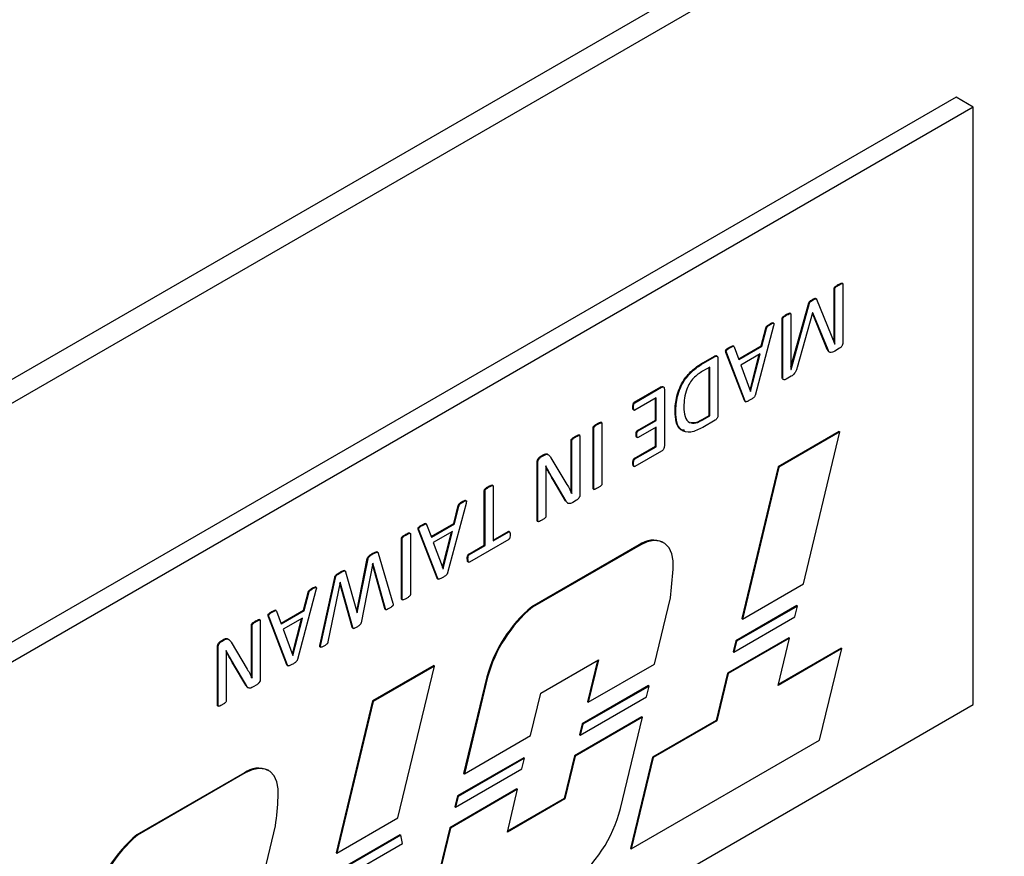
# Model space of a CAD drawing. Header units: inches. Extents: x 0 to 6721, y -3375 to 1330.
# Tile 19 of 196: x 483 to 513, y 943 to 969. Entities that reach past the tile are written whole.
import ezdxf

# ---------------------------------------------------------------- set-up
doc = ezdxf.new("R2010")
doc.units = ezdxf.units.IN
doc.header["$MEASUREMENT"] = 0

msp = doc.modelspace()

# ---------------------------------------------------------------- linework, layer by layer
at = {"color": 7, "linetype": 'Continuous', "lineweight": 25}
for p, q in [((388.405, 902.567), (749.029, 1110.7)), ((745.847, 1109.598), (391.587, 905.138)), ((511.441, 966.227), (394.769, 898.89)), ((511.971, 965.921), (511.441, 966.227)), ((511.971, 965.921), (395.299, 898.584)), ((511.971, 947.547), (511.971, 965.921)), ((507.836, 960.448), (507.815, 960.461)), ((507.954, 960.489), (507.927, 960.505)), ((507.958, 960.471), (507.958, 958.677)), ((507.688, 958.676), (507.688, 960.339)), ((507.709, 960.327), (507.688, 960.339)), ((507.709, 958.628), (507.709, 960.327)), ((506.361, 957.93), (506.911, 959.899)), ((506.364, 957.851), (506.932, 959.886)), ((506.932, 959.886), (506.911, 959.899)), ((507.043, 959.991), (507.021, 960.003)), ((507.148, 960.023), (507.121, 960.038)), ((507.153, 960.014), (507.707, 958.627)), ((506.237, 959.526), (506.216, 959.538)), ((506.356, 959.567), (506.329, 959.582)), ((506.361, 959.549), (506.361, 957.85)), ((507.028, 959.593), (506.553, 957.911)), ((507.481, 958.467), (507.025, 959.582)), ((507.035, 959.597), (507.028, 959.593)), ((507.502, 958.454), (507.035, 959.597)), ((505.829, 959.188), (505.258, 957.053)), ((505.734, 959.235), (505.713, 959.248)), ((505.834, 959.272), (505.808, 959.287)), ((506.09, 957.623), (506.09, 959.417)), ((506.111, 959.405), (506.09, 959.417)), ((506.111, 957.611), (506.111, 959.405)), ((505.448, 958.576), (505.588, 959.123)), ((505.47, 958.564), (505.609, 959.111)), ((505.609, 959.111), (505.588, 959.123)), ((504.604, 958.56), (504.578, 958.575)), ((504.616, 958.544), (504.761, 958.155)), ((504.754, 958.175), (505.448, 958.576)), ((504.761, 958.155), (505.47, 958.564)), ((505.47, 958.564), (505.448, 958.576)), ((507.709, 958.628), (507.706, 958.629)), ((507.707, 958.627), (507.709, 958.628)), ((503.653, 958.059), (504.01, 958.265)), ((503.674, 958.046), (504.032, 958.253)), ((504.032, 958.253), (504.01, 958.265)), ((504.097, 958.258), (504.07, 958.273)), ((504.935, 956.893), (504.364, 958.369)), ((504.385, 958.356), (504.364, 958.369)), ((504.956, 956.881), (504.385, 958.356)), ((504.484, 958.514), (504.463, 958.526)), ((505.413, 958.33), (504.821, 957.988)), ((505.105, 957.217), (505.385, 958.313)), ((505.119, 957.18), (505.413, 958.33)), ((507.502, 958.454), (507.481, 958.467)), ((507.528, 958.397), (507.554, 958.382)), ((507.858, 958.502), (507.712, 958.417)), ((503.674, 958.046), (503.653, 958.059)), ((504.115, 958.195), (504.115, 956.447)), ((504.821, 957.988), (505.118, 957.179)), ((503.865, 957.926), (503.645, 957.799)), ((503.844, 956.44), (503.844, 957.914)), ((503.865, 956.428), (503.865, 957.926)), ((506.368, 957.642), (506.214, 957.553)), ((506.364, 957.851), (506.361, 957.853)), ((506.361, 957.85), (506.364, 957.851)), ((502.449, 957.307), (502.423, 957.322)), ((506.111, 957.611), (506.09, 957.623)), ((506.115, 957.554), (506.141, 957.539)), ((501.544, 956.842), (502.362, 957.314)), ((501.565, 956.83), (502.384, 957.302)), ((502.384, 957.302), (502.362, 957.314)), ((502.468, 957.244), (502.468, 955.496)), ((505.118, 957.181), (505.119, 957.18)), ((505.118, 957.179), (505.119, 957.18)), ((501.565, 956.83), (501.544, 956.842)), ((502.218, 956.976), (501.564, 956.598)), ((502.197, 956.296), (502.197, 956.963)), ((502.218, 956.284), (502.218, 956.976)), ((504.956, 956.881), (504.935, 956.893)), ((504.947, 956.876), (504.973, 956.861)), ((501.519, 956.689), (501.498, 956.701)), ((501.516, 956.61), (501.543, 956.595)), ((502.817, 956.543), (502.796, 956.555)), ((503.627, 956.314), (503.844, 956.44)), ((503.648, 956.302), (503.865, 956.428)), ((503.844, 956.44), (503.865, 956.428)), ((500.421, 956.169), (500.4, 956.181)), ((500.541, 956.211), (500.514, 956.226)), ((500.546, 956.193), (500.546, 954.329)), ((501.642, 955.976), (502.197, 956.296)), ((501.663, 955.963), (502.218, 956.284)), ((502.218, 956.284), (502.197, 956.296)), ((503.627, 956.314), (503.648, 956.302)), ((504.032, 956.293), (503.649, 956.072)), ((499.867, 955.821), (499.84, 955.837)), ((500.275, 954.198), (500.275, 956.061)), ((500.297, 956.049), (500.275, 956.061)), ((500.297, 954.185), (500.297, 956.049)), ((501.619, 955.841), (501.598, 955.853)), ((501.663, 955.963), (501.642, 955.976)), ((502.218, 956.082), (501.663, 955.762)), ((502.197, 955.489), (502.197, 956.07)), ((502.218, 955.477), (502.218, 956.082)), ((507.849, 955.945), (505.967, 954.859)), ((507.87, 955.933), (505.989, 954.847)), ((506.75, 951.265), (507.87, 955.933)), ((507.849, 955.945), (507.87, 955.933)), ((499.602, 954.495), (499.602, 955.672)), ((499.623, 955.66), (499.602, 955.672)), ((499.623, 954.482), (499.623, 955.66)), ((499.748, 955.781), (499.727, 955.793)), ((499.872, 955.804), (499.872, 954.004)), ((501.614, 955.774), (501.64, 955.759)), ((498.659, 955.177), (498.739, 955.222)), ((498.68, 955.164), (498.76, 955.21)), ((498.76, 955.21), (498.739, 955.222)), ((501.542, 955.111), (502.197, 955.489)), ((501.564, 955.099), (502.218, 955.477)), ((502.382, 955.341), (501.565, 954.869)), ((502.218, 955.477), (502.197, 955.489)), ((498.553, 953.204), (498.553, 955.004)), ((498.575, 954.992), (498.553, 955.004)), ((498.575, 953.192), (498.575, 954.992)), ((498.68, 955.164), (498.659, 955.177)), ((498.981, 955.139), (499.472, 954.313)), ((501.519, 954.961), (501.498, 954.973)), ((501.564, 955.099), (501.542, 955.111)), ((498.821, 954.884), (498.82, 954.883)), ((501.515, 954.881), (501.542, 954.865)), ((505.967, 954.859), (504.847, 950.191)), ((505.989, 954.847), (504.868, 950.179)), ((505.967, 954.859), (505.989, 954.847)), ((497.197, 954.281), (497.17, 954.296)), ((498.824, 954.391), (498.824, 953.336)), ((499.424, 953.817), (499.047, 954.455)), ((499.069, 954.443), (499.047, 954.455)), ((499.446, 953.805), (499.069, 954.443)), ((499.623, 954.482), (499.602, 954.495)), ((496.931, 952.45), (496.931, 954.132)), ((496.952, 954.119), (496.931, 954.132)), ((496.952, 952.438), (496.952, 954.119)), ((497.077, 954.239), (497.056, 954.251)), ((497.202, 954.263), (497.202, 952.582)), ((499.625, 954.038), (499.62, 954.041)), ((499.623, 954.036), (499.625, 954.038)), ((500.297, 954.185), (500.275, 954.198)), ((500.281, 954.18), (500.308, 954.164)), ((496.37, 953.729), (495.799, 951.594)), ((496.275, 953.776), (496.254, 953.789)), ((496.376, 953.813), (496.349, 953.828)), ((499.486, 953.752), (499.424, 953.817)), ((499.446, 953.805), (499.424, 953.817)), ((499.481, 953.752), (499.508, 953.736)), ((499.771, 953.834), (499.652, 953.765)), ((495.99, 953.117), (496.129, 953.664)), ((496.011, 953.105), (496.151, 953.652)), ((496.151, 953.652), (496.129, 953.664)), ((495.146, 953.101), (495.119, 953.116)), ((495.157, 953.085), (495.303, 952.696)), ((495.295, 952.716), (495.99, 953.117)), ((495.303, 952.696), (496.011, 953.105)), ((496.011, 953.105), (495.99, 953.117)), ((498.575, 953.192), (498.553, 953.204)), ((498.56, 953.187), (498.586, 953.172)), ((494.532, 952.77), (494.51, 952.782)), ((494.651, 952.811), (494.625, 952.827)), ((494.656, 952.794), (494.656, 950.93)), ((495.477, 951.434), (494.905, 952.91)), ((494.927, 952.898), (494.905, 952.91)), ((495.498, 951.422), (494.927, 952.898)), ((495.025, 953.055), (495.004, 953.067)), ((495.955, 952.871), (495.362, 952.529)), ((495.646, 951.758), (495.926, 952.854)), ((495.661, 951.721), (495.955, 952.871)), ((497.202, 952.606), (497.66, 952.871)), ((497.202, 952.582), (497.681, 952.858)), ((497.681, 952.858), (497.66, 952.871)), ((497.708, 952.86), (497.682, 952.875)), ((494.386, 950.798), (494.386, 952.662)), ((494.407, 952.65), (494.386, 952.662)), ((494.407, 950.786), (494.407, 952.65)), ((495.362, 952.529), (495.66, 951.721)), ((497.68, 952.627), (496.474, 951.931)), ((502.444, 952.525), (502.423, 952.537)), ((493.506, 952.178), (493.484, 952.19)), ((493.655, 952.231), (493.628, 952.246)), ((493.667, 952.205), (494.117, 950.671)), ((496.452, 952.173), (496.931, 952.45)), ((496.473, 952.161), (496.952, 952.438)), ((496.952, 952.438), (496.931, 952.45)), ((501.696, 952.463), (498.391, 950.555)), ((501.723, 952.454), (498.412, 950.543)), ((501.696, 952.463), (501.723, 952.454)), ((493.009, 950.41), (493.332, 952.036)), ((493.024, 950.368), (493.353, 952.024)), ((493.503, 951.897), (493.14, 950.064)), ((493.353, 952.024), (493.332, 952.036)), ((493.504, 951.898), (493.503, 951.897)), ((493.887, 950.492), (493.504, 951.898)), ((496.428, 952.022), (496.407, 952.034)), ((496.425, 951.942), (496.451, 951.927)), ((496.473, 952.161), (496.452, 952.173)), ((492.507, 951.601), (492.485, 951.613)), ((492.651, 951.652), (492.624, 951.668)), ((492.665, 951.626), (493.021, 950.366)), ((493.866, 950.504), (493.496, 951.863)), ((495.659, 951.722), (495.661, 951.721)), ((495.66, 951.721), (495.661, 951.721)), ((491.877, 949.405), (492.329, 951.457)), ((491.899, 949.393), (492.35, 951.445)), ((492.494, 951.315), (492.119, 949.473)), ((492.35, 951.445), (492.329, 951.457)), ((492.866, 949.93), (492.487, 951.283)), ((492.496, 951.316), (492.494, 951.315)), ((492.887, 949.918), (492.496, 951.316)), ((495.498, 951.422), (495.477, 951.434)), ((495.488, 951.417), (495.514, 951.402)), ((504.868, 950.179), (506.75, 951.265)), ((491.753, 951.065), (491.182, 948.929)), ((491.373, 950.453), (491.512, 950.999)), ((491.394, 950.44), (491.534, 950.987)), ((491.534, 950.987), (491.512, 950.999)), ((491.658, 951.112), (491.637, 951.124)), ((491.759, 951.148), (491.732, 951.163)), ((494.407, 950.786), (494.386, 950.798)), ((494.391, 950.78), (494.418, 950.765)), ((502.164, 948.794), (502.653, 950.831)), ((490.408, 950.39), (490.387, 950.402)), ((490.529, 950.436), (490.502, 950.452)), ((490.54, 950.42), (490.686, 950.032)), ((490.678, 950.052), (491.373, 950.453)), ((490.686, 950.032), (491.394, 950.44)), ((491.394, 950.44), (491.373, 950.453)), ((493.024, 950.368), (493.02, 950.37)), ((493.021, 950.366), (493.024, 950.368)), ((493.887, 950.492), (493.866, 950.504)), ((493.876, 950.478), (493.903, 950.463)), ((498.391, 950.555), (498.412, 950.543)), ((506.545, 950.59), (504.669, 949.507)), ((506.566, 950.578), (504.69, 949.495)), ((506.486, 950.244), (506.566, 950.578)), ((506.545, 950.59), (506.566, 950.578)), ((489.915, 950.106), (489.894, 950.118)), ((490.034, 950.146), (490.007, 950.162)), ((490.039, 950.129), (490.039, 948.329)), ((490.86, 948.769), (490.288, 950.245)), ((490.31, 950.233), (490.288, 950.245)), ((490.881, 948.757), (490.31, 950.233)), ((491.338, 950.206), (490.745, 949.864)), ((491.029, 949.093), (491.309, 950.189)), ((491.044, 949.057), (491.338, 950.206)), ((504.609, 949.161), (506.486, 950.244)), ((504.847, 950.191), (504.868, 950.179)), ((489.769, 948.82), (489.769, 949.997)), ((489.79, 949.985), (489.769, 949.997)), ((489.79, 948.807), (489.79, 949.985)), ((490.745, 949.864), (491.043, 949.056)), ((492.887, 949.918), (492.866, 949.93)), ((492.878, 949.906), (492.904, 949.89)), ((488.826, 949.502), (488.906, 949.547)), ((488.847, 949.489), (488.826, 949.502)), ((488.847, 949.489), (488.927, 949.535)), ((488.927, 949.535), (488.906, 949.547)), ((489.148, 949.464), (489.639, 948.638)), ((506.292, 949.604), (504.41, 948.518)), ((506.313, 949.591), (504.431, 948.505)), ((504.669, 949.507), (504.588, 949.173)), ((504.69, 949.495), (504.609, 949.161)), ((504.669, 949.507), (504.69, 949.495)), ((505.964, 948.136), (506.313, 949.591)), ((506.292, 949.604), (506.313, 949.591)), ((488.72, 947.529), (488.72, 949.329)), ((488.742, 949.317), (488.72, 949.329)), ((488.742, 947.517), (488.742, 949.317)), ((488.988, 949.209), (488.987, 949.208)), ((491.876, 949.325), (491.902, 949.309)), ((491.899, 949.393), (491.877, 949.405)), ((504.588, 949.173), (504.609, 949.161)), ((507.923, 949.267), (505.964, 948.136)), ((507.902, 949.279), (505.971, 948.165)), ((507.244, 946.458), (507.923, 949.267)), ((507.902, 949.279), (507.923, 949.267)), ((491.042, 949.058), (491.044, 949.057)), ((491.043, 949.056), (491.044, 949.057)), ((498.671, 947.903), (500.441, 948.924)), ((500.413, 948.908), (500.104, 947.63)), ((500.441, 948.924), (500.125, 947.617)), ((488.991, 948.716), (488.991, 947.661)), ((489.592, 948.142), (489.214, 948.78)), ((489.236, 948.768), (489.214, 948.78)), ((489.613, 948.13), (489.236, 948.768)), ((489.79, 948.807), (489.769, 948.82)), ((490.881, 948.757), (490.86, 948.769)), ((490.871, 948.752), (490.897, 948.737)), ((495.373, 948.745), (493.491, 947.659)), ((495.394, 948.732), (493.512, 947.646)), ((494.274, 944.065), (495.394, 948.732)), ((495.373, 948.745), (495.394, 948.732)), ((500.125, 947.617), (502.164, 948.794)), ((489.793, 948.363), (489.788, 948.366)), ((489.79, 948.361), (489.793, 948.363)), ((497.008, 948.403), (496.295, 945.431)), ((497.029, 948.391), (496.316, 945.419)), ((497.008, 948.403), (497.029, 948.391)), ((504.41, 948.518), (504.061, 947.063)), ((504.431, 948.505), (504.082, 947.051)), ((504.41, 948.518), (504.431, 948.505)), ((489.653, 948.077), (489.592, 948.142)), ((489.613, 948.13), (489.592, 948.142)), ((489.648, 948.077), (489.675, 948.061)), ((489.938, 948.159), (489.819, 948.09)), ((501.98, 948.13), (499.941, 946.954)), ((502.001, 948.118), (499.962, 946.941)), ((501.92, 947.784), (502.001, 948.118)), ((501.98, 948.13), (502.001, 948.118)), ((493.491, 947.659), (492.371, 942.991)), ((493.512, 947.646), (492.392, 942.979)), ((493.491, 947.659), (493.512, 947.646)), ((498.355, 946.596), (498.671, 947.903)), ((499.881, 946.608), (501.92, 947.784)), ((395.299, 880.209), (511.971, 947.547)), ((488.742, 947.517), (488.72, 947.529)), ((488.727, 947.512), (488.753, 947.497)), ((500.104, 947.63), (500.125, 947.617)), ((501.772, 947.171), (499.704, 945.977)), ((501.794, 947.159), (499.726, 945.965)), ((501.12, 944.354), (501.794, 947.159)), ((501.772, 947.171), (501.794, 947.159)), ((504.061, 947.063), (502.102, 945.932)), ((504.082, 947.051), (502.123, 945.92)), ((504.061, 947.063), (504.082, 947.051)), ((499.941, 946.954), (499.86, 946.62)), ((499.962, 946.941), (499.881, 946.608)), ((499.941, 946.954), (499.962, 946.941)), ((496.316, 945.419), (498.355, 946.596)), ((499.86, 946.62), (499.881, 946.608)), ((501.444, 943.111), (507.244, 946.458)), ((498.141, 945.915), (496.102, 944.738)), ((498.163, 945.903), (496.124, 944.726)), ((498.082, 945.569), (498.163, 945.903)), ((498.141, 945.915), (498.163, 945.903)), ((499.704, 945.977), (499.388, 944.66)), ((499.726, 945.965), (499.409, 944.648)), ((499.704, 945.977), (499.726, 945.965)), ((502.102, 945.932), (501.423, 943.123)), ((502.123, 945.92), (501.444, 943.111)), ((502.102, 945.932), (502.123, 945.92)), ((490.299, 945.516), (490.278, 945.528)), ((496.043, 944.392), (498.082, 945.569)), ((489.551, 945.453), (486.246, 943.546)), ((489.579, 945.445), (486.267, 943.533)), ((489.551, 945.453), (489.579, 945.445)), ((496.295, 945.431), (496.316, 945.419)), ((497.934, 944.956), (495.866, 943.762)), ((497.955, 944.944), (495.887, 943.75)), ((497.639, 943.626), (497.955, 944.944)), ((497.934, 944.956), (497.955, 944.944)), ((496.102, 944.738), (496.022, 944.405)), ((496.124, 944.726), (496.043, 944.392)), ((496.102, 944.738), (496.124, 944.726)), ((499.409, 944.648), (497.639, 943.626)), ((499.388, 944.66), (497.646, 943.655)), ((499.388, 944.66), (499.409, 944.648)), ((496.022, 944.405), (496.043, 944.392)), ((492.392, 942.979), (494.274, 944.065)), ((490.02, 941.785), (490.508, 943.821)), ((495.866, 943.762), (495.488, 942.185)), ((495.887, 943.75), (495.509, 942.173)), ((495.866, 943.762), (495.887, 943.75)), ((486.246, 943.546), (486.267, 943.533)), ((494.342, 943.547), (491.921, 942.15)), ((494.363, 943.535), (491.943, 942.137)), ((494.342, 943.547), (494.363, 943.535)), ((494.414, 943.277), (494.363, 943.535)), ((491.738, 941.732), (494.414, 943.277)), ((501.423, 943.123), (501.444, 943.111)), ((492.371, 942.991), (492.392, 942.979))]:
    msp.add_line(p, q, dxfattribs=at)
at = {"color": 7, "linetype": 'Continuous', "lineweight": 25, "flags": 128}
for points in [[(502.735, 951.711), (502.739, 951.963), (502.698, 952.184), (502.613, 952.364), (502.488, 952.496), (502.329, 952.573), (502.143, 952.592), (501.938, 952.551), (501.723, 952.454)], [(490.59, 944.702), (490.594, 944.954), (490.553, 945.175), (490.469, 945.355), (490.344, 945.487), (490.185, 945.564), (489.998, 945.582), (489.793, 945.542), (489.579, 945.445)]]:
    msp.add_lwpolyline(points, dxfattribs=at)
at = {"color": 7, "linetype": 'Continuous', "lineweight": 25}
for centre, radius, start, end in [((502.123, 951.883), 0.719, 65.3611, 126.3912), ((492.18, 952.245), 10.568, 352.3091, 357.1028), ((501.161, 947.255), 4.309, 130.0152, 164.5418), ((501.182, 947.243), 4.309, 130.0152, 164.5418), ((489.978, 944.874), 0.719, 65.3616, 126.3908), ((480.033, 945.236), 10.57, 352.3092, 357.1017), ((497.005, 945.413), 4.249, 307.5229, 345.5691), ((489.016, 940.246), 4.309, 130.0151, 164.5419), ((489.038, 940.233), 4.309, 130.0151, 164.5419)]:
    msp.add_arc(centre, radius, start, end, dxfattribs=at)
for points, knots in [([(507.688, 960.339), (507.688, 960.343), (507.688, 960.35), (507.694, 960.366), (507.712, 960.391), (507.754, 960.423), (507.791, 960.446), (507.815, 960.461)], [0, 0, 0, 0, 0.062639, 0.125266, 0.249581, 0.499722, 1, 1, 1, 1]), ([(507.709, 960.327), (507.709, 960.331), (507.71, 960.338), (507.715, 960.354), (507.733, 960.379), (507.776, 960.411), (507.812, 960.433), (507.836, 960.448)], [0, 0, 0, 0, 0.062639, 0.125266, 0.249581, 0.499722, 1, 1, 1, 1]), ([(507.815, 960.461), (507.838, 960.473), (507.873, 960.492), (507.911, 960.506), (507.926, 960.505), (507.929, 960.503), (507.929, 960.503)], [0, 0, 0, 0, 0.595794, 0.893511, 0.968463, 1, 1, 1, 1]), ([(507.836, 960.448), (507.859, 960.461), (507.894, 960.479), (507.933, 960.494), (507.948, 960.493), (507.957, 960.488), (507.958, 960.478), (507.958, 960.471)], [0, 0, 0, 0, 0.500333, 0.750349, 0.813291, 0.875787, 1, 1, 1, 1]), ([(506.911, 959.899), (506.918, 959.913), (506.933, 959.943), (506.975, 959.974), (507.004, 959.992), (507.021, 960.003)], [0, 0, 0, 0, 0.276106, 0.557476, 1, 1, 1, 1]), ([(506.932, 959.886), (506.939, 959.901), (506.954, 959.931), (506.996, 959.962), (507.025, 959.98), (507.043, 959.991)], [0, 0, 0, 0, 0.276106, 0.557476, 1, 1, 1, 1]), ([(507.021, 960.003), (507.044, 960.015), (507.075, 960.031), (507.112, 960.043), (507.12, 960.036), (507.122, 960.034)], [0, 0, 0, 0, 0.6449843, 0.8982694, 1, 1, 1, 1]), ([(507.043, 959.991), (507.065, 960.003), (507.097, 960.02), (507.138, 960.031), (507.148, 960.02), (507.153, 960.014)], [0, 0, 0, 0, 0.562339, 0.78317, 1, 1, 1, 1]), ([(506.09, 959.417), (506.091, 959.421), (506.091, 959.428), (506.096, 959.444), (506.114, 959.469), (506.156, 959.501), (506.192, 959.523), (506.216, 959.538)], [0, 0, 0, 0, 0.0626308, 0.1252706, 0.2496354, 0.4997404, 1, 1, 1, 1]), ([(506.111, 959.405), (506.112, 959.409), (506.112, 959.416), (506.118, 959.432), (506.136, 959.456), (506.177, 959.488), (506.213, 959.511), (506.237, 959.526)], [0, 0, 0, 0, 0.0626308, 0.1252706, 0.2496354, 0.4997404, 1, 1, 1, 1]), ([(506.216, 959.538), (506.24, 959.551), (506.275, 959.57), (506.313, 959.583), (506.328, 959.583), (506.331, 959.581), (506.332, 959.58)], [0, 0, 0, 0, 0.593258, 0.889699, 0.964324, 1, 1, 1, 1]), ([(506.237, 959.526), (506.261, 959.538), (506.296, 959.557), (506.335, 959.571), (506.35, 959.57), (506.359, 959.565), (506.36, 959.556), (506.361, 959.549)], [0, 0, 0, 0, 0.500294, 0.750282, 0.813213, 0.875764, 1, 1, 1, 1]), ([(505.588, 959.123), (505.59, 959.131), (505.595, 959.146), (505.612, 959.176), (505.653, 959.214), (505.689, 959.234), (505.713, 959.248)], [0, 0, 0, 0, 0.125291, 0.250101, 0.49903, 1, 1, 1, 1]), ([(505.609, 959.111), (505.611, 959.118), (505.616, 959.134), (505.633, 959.164), (505.674, 959.202), (505.71, 959.222), (505.734, 959.235)], [0, 0, 0, 0, 0.125291, 0.250101, 0.49903, 1, 1, 1, 1]), ([(505.713, 959.248), (505.742, 959.265), (505.775, 959.284), (505.808, 959.288), (505.81, 959.285), (505.81, 959.285)], [0, 0, 0, 0, 0.8757724, 0.9856928, 1, 1, 1, 1]), ([(505.734, 959.235), (505.764, 959.254), (505.798, 959.275), (505.831, 959.275), (505.84, 959.265), (505.841, 959.235), (505.834, 959.207), (505.829, 959.188)], [0, 0, 0, 0, 0.499497, 0.56219, 0.624852, 0.749751, 1, 1, 1, 1]), ([(504.463, 958.526), (504.489, 958.54), (504.525, 958.56), (504.571, 958.582), (504.578, 958.573), (504.579, 958.572)], [0, 0, 0, 0, 0.685832, 0.953379, 1, 1, 1, 1]), ([(504.484, 958.514), (504.511, 958.529), (504.548, 958.551), (504.6, 958.57), (504.611, 958.552), (504.616, 958.544)], [0, 0, 0, 0, 0.561877, 0.781068, 1, 1, 1, 1]), ([(507.958, 958.677), (507.957, 958.659), (507.956, 958.623), (507.929, 958.567), (507.894, 958.526), (507.87, 958.51), (507.858, 958.502)], [0, 0, 0, 0, 0.2806611, 0.5584879, 0.7791551, 1, 1, 1, 1]), ([(504.01, 958.265), (504.024, 958.271), (504.047, 958.282), (504.064, 958.273), (504.072, 958.269)], [0, 0, 0, 0, 0.567012, 1, 1, 1, 1]), ([(504.032, 958.253), (504.045, 958.258), (504.071, 958.269), (504.101, 958.26), (504.114, 958.23), (504.115, 958.207), (504.115, 958.195)], [0, 0, 0, 0, 0.279897, 0.559573, 0.77973, 1, 1, 1, 1]), ([(504.364, 958.369), (504.359, 958.382), (504.353, 958.399), (504.353, 958.425), (504.356, 958.44), (504.363, 958.454), (504.397, 958.493), (504.432, 958.511), (504.463, 958.526)], [0, 0, 0, 0, 0.249606, 0.312748, 0.375208, 0.438033, 0.500793, 1, 1, 1, 1]), ([(504.385, 958.356), (504.38, 958.37), (504.374, 958.387), (504.374, 958.413), (504.377, 958.428), (504.385, 958.442), (504.419, 958.481), (504.453, 958.498), (504.484, 958.514)], [0, 0, 0, 0, 0.249606, 0.312748, 0.375208, 0.438033, 0.500793, 1, 1, 1, 1]), ([(507.532, 958.399), (507.523, 958.404), (507.499, 958.419), (507.488, 958.449), (507.481, 958.467)], [0, 0, 0, 0, 0.4005921, 1, 1, 1, 1]), ([(507.712, 958.417), (507.686, 958.403), (507.636, 958.376), (507.567, 958.368), (507.524, 958.403), (507.509, 958.437), (507.502, 958.454)], [0, 0, 0, 0, 0.280631, 0.559833, 0.779497, 1, 1, 1, 1]), ([(502.796, 956.555), (502.803, 956.711), (502.818, 957.022), (503.029, 957.517), (503.344, 957.864), (503.55, 957.994), (503.653, 958.059)], [0, 0, 0, 0, 0.280776, 0.558968, 0.77895, 1, 1, 1, 1]), ([(502.817, 956.543), (502.825, 956.699), (502.84, 957.01), (503.05, 957.505), (503.366, 957.852), (503.571, 957.981), (503.674, 958.046)], [0, 0, 0, 0, 0.280776, 0.558968, 0.77895, 1, 1, 1, 1]), ([(503.645, 957.799), (503.549, 957.738), (503.358, 957.617), (503.089, 957.175), (503.075, 956.88), (503.067, 956.699)], [0, 0, 0, 0, 0.281484, 0.559792, 1, 1, 1, 1]), ([(506.553, 957.911), (506.544, 957.881), (506.525, 957.821), (506.481, 957.737), (506.424, 957.676), (506.387, 957.653), (506.368, 957.642)], [0, 0, 0, 0, 0.2806082, 0.5599634, 0.7796056, 1, 1, 1, 1]), ([(502.362, 957.314), (502.376, 957.32), (502.4, 957.331), (502.417, 957.322), (502.424, 957.319)], [0, 0, 0, 0, 0.567865, 1, 1, 1, 1]), ([(506.119, 957.555), (506.116, 957.556), (506.103, 957.558), (506.093, 957.584), (506.091, 957.61), (506.09, 957.623)], [0, 0, 0, 0, 0.11064, 0.555591, 1, 1, 1, 1]), ([(506.214, 957.553), (506.199, 957.545), (506.168, 957.53), (506.132, 957.539), (506.114, 957.57), (506.112, 957.597), (506.111, 957.611)], [0, 0, 0, 0, 0.280532, 0.559111, 0.77969, 1, 1, 1, 1]), ([(502.384, 957.302), (502.397, 957.307), (502.423, 957.319), (502.454, 957.309), (502.467, 957.28), (502.467, 957.256), (502.468, 957.244)], [0, 0, 0, 0, 0.280056, 0.559729, 0.779584, 1, 1, 1, 1]), ([(505.258, 957.053), (505.255, 957.044), (505.249, 957.026), (505.227, 956.993), (505.179, 956.956), (505.139, 956.932), (505.112, 956.916)], [0, 0, 0, 0, 0.125076, 0.249693, 0.499257, 1, 1, 1, 1]), ([(501.498, 956.701), (501.498, 956.724), (501.499, 956.76), (501.513, 956.806), (501.529, 956.831), (501.539, 956.838), (501.544, 956.842)], [0, 0, 0, 0, 0.500436, 0.750152, 0.875021, 1, 1, 1, 1]), ([(501.519, 956.689), (501.52, 956.712), (501.52, 956.747), (501.534, 956.794), (501.55, 956.819), (501.56, 956.826), (501.565, 956.83)], [0, 0, 0, 0, 0.500436, 0.750152, 0.875021, 1, 1, 1, 1]), ([(504.95, 956.876), (504.948, 956.876), (504.941, 956.878), (504.938, 956.886), (504.935, 956.893)], [0, 0, 0, 0, 0.196786, 1, 1, 1, 1]), ([(505.112, 956.916), (505.083, 956.9), (505.04, 956.875), (504.989, 956.856), (504.965, 956.863), (504.959, 956.875), (504.956, 956.881)], [0, 0, 0, 0, 0.500814, 0.750322, 0.874945, 1, 1, 1, 1]), ([(501.519, 956.609), (501.518, 956.61), (501.509, 956.612), (501.499, 956.644), (501.499, 956.678), (501.498, 956.701)], [0, 0, 0, 0, 0.036781, 0.357102, 1, 1, 1, 1]), ([(501.564, 956.598), (501.559, 956.596), (501.549, 956.592), (501.533, 956.599), (501.52, 956.63), (501.519, 956.665), (501.519, 956.689)], [0, 0, 0, 0, 0.1245666, 0.249678, 0.4991993, 1, 1, 1, 1]), ([(503.101, 955.977), (503.051, 955.983), (502.916, 955.999), (502.816, 956.233), (502.803, 956.448), (502.796, 956.555)], [0, 0, 0, 0, 0.2278486, 0.613328, 1, 1, 1, 1]), ([(503.649, 956.072), (503.524, 956.008), (503.274, 955.88), (502.975, 955.953), (502.835, 956.214), (502.823, 956.433), (502.817, 956.543)], [0, 0, 0, 0, 0.280541, 0.558943, 0.779131, 1, 1, 1, 1]), ([(503.067, 956.699), (503.072, 956.596), (503.083, 956.391), (503.217, 956.201), (503.431, 956.188), (503.575, 956.264), (503.648, 956.302)], [0, 0, 0, 0, 0.280839, 0.559464, 0.779191, 1, 1, 1, 1]), ([(504.115, 956.447), (504.114, 956.431), (504.113, 956.4), (504.093, 956.351), (504.062, 956.315), (504.042, 956.3), (504.032, 956.293)], [0, 0, 0, 0, 0.280261, 0.557941, 0.779087, 1, 1, 1, 1]), ([(500.275, 956.061), (500.276, 956.069), (500.278, 956.08), (500.286, 956.095), (500.302, 956.114), (500.341, 956.144), (500.376, 956.167), (500.4, 956.181)], [0, 0, 0, 0, 0.124163, 0.186766, 0.249507, 0.499701, 1, 1, 1, 1]), ([(500.297, 956.049), (500.297, 956.057), (500.299, 956.068), (500.307, 956.083), (500.323, 956.102), (500.362, 956.132), (500.398, 956.154), (500.421, 956.169)], [0, 0, 0, 0, 0.124163, 0.186766, 0.249507, 0.499701, 1, 1, 1, 1]), ([(500.4, 956.181), (500.424, 956.194), (500.46, 956.213), (500.498, 956.227), (500.513, 956.227), (500.516, 956.225), (500.517, 956.224)], [0, 0, 0, 0, 0.592677, 0.8888244, 0.9633705, 1, 1, 1, 1]), ([(500.421, 956.169), (500.445, 956.182), (500.481, 956.2), (500.52, 956.215), (500.535, 956.214), (500.544, 956.209), (500.545, 956.2), (500.546, 956.193)], [0, 0, 0, 0, 0.500318, 0.750316, 0.813246, 0.875794, 1, 1, 1, 1]), ([(503.271, 956.231), (503.317, 956.222), (503.424, 956.201), (503.553, 956.273), (503.627, 956.314)], [0, 0, 0, 0, 0.429779, 1, 1, 1, 1]), ([(499.727, 955.793), (499.75, 955.805), (499.785, 955.823), (499.827, 955.841), (499.839, 955.836), (499.842, 955.834)], [0, 0, 0, 0, 0.59348, 0.889843, 1, 1, 1, 1]), ([(499.748, 955.781), (499.772, 955.793), (499.807, 955.812), (499.848, 955.828), (499.869, 955.823), (499.871, 955.81), (499.872, 955.804)], [0, 0, 0, 0, 0.500825, 0.75092, 0.875789, 1, 1, 1, 1]), ([(501.598, 955.853), (501.598, 955.874), (501.598, 955.9), (501.608, 955.935), (501.616, 955.952), (501.628, 955.967), (501.637, 955.973), (501.642, 955.976)], [0, 0, 0, 0, 0.499951, 0.625066, 0.750061, 0.874986, 1, 1, 1, 1]), ([(501.616, 955.772), (501.614, 955.775), (501.608, 955.78), (501.598, 955.805), (501.598, 955.832), (501.598, 955.853)], [0, 0, 0, 0, 0.162118, 0.32973, 1, 1, 1, 1]), ([(501.619, 955.841), (501.619, 955.862), (501.62, 955.888), (501.63, 955.923), (501.637, 955.94), (501.65, 955.955), (501.658, 955.961), (501.663, 955.963)], [0, 0, 0, 0, 0.499951, 0.625066, 0.750061, 0.874986, 1, 1, 1, 1]), ([(501.663, 955.762), (501.658, 955.76), (501.649, 955.756), (501.637, 955.759), (501.629, 955.768), (501.619, 955.792), (501.619, 955.819), (501.619, 955.841)], [0, 0, 0, 0, 0.124545, 0.249895, 0.37487, 0.499922, 1, 1, 1, 1]), ([(499.602, 955.672), (499.602, 955.676), (499.602, 955.683), (499.608, 955.699), (499.626, 955.724), (499.668, 955.756), (499.703, 955.778), (499.727, 955.793)], [0, 0, 0, 0, 0.062568, 0.125224, 0.249682, 0.499781, 1, 1, 1, 1]), ([(499.623, 955.66), (499.623, 955.664), (499.624, 955.671), (499.629, 955.687), (499.647, 955.712), (499.689, 955.744), (499.725, 955.766), (499.748, 955.781)], [0, 0, 0, 0, 0.062568, 0.125224, 0.249682, 0.499781, 1, 1, 1, 1]), ([(498.739, 955.222), (498.767, 955.237), (498.823, 955.265), (498.876, 955.253), (498.893, 955.232), (498.895, 955.229)], [0, 0, 0, 0, 0.4648053, 0.9285229, 1, 1, 1, 1]), ([(498.76, 955.21), (498.788, 955.225), (498.845, 955.254), (498.926, 955.225), (498.96, 955.171), (498.981, 955.139)], [0, 0, 0, 0, 0.279917, 0.559179, 1, 1, 1, 1]), ([(502.468, 955.496), (502.467, 955.48), (502.466, 955.449), (502.444, 955.399), (502.414, 955.363), (502.393, 955.348), (502.382, 955.341)], [0, 0, 0, 0, 0.280106, 0.557634, 0.778915, 1, 1, 1, 1]), ([(498.553, 955.004), (498.555, 955.022), (498.558, 955.059), (498.588, 955.114), (498.623, 955.153), (498.647, 955.169), (498.659, 955.177)], [0, 0, 0, 0, 0.279692, 0.558833, 0.779246, 1, 1, 1, 1]), ([(498.575, 954.992), (498.576, 955.01), (498.579, 955.047), (498.609, 955.102), (498.645, 955.141), (498.668, 955.157), (498.68, 955.164)], [0, 0, 0, 0, 0.279692, 0.558833, 0.779246, 1, 1, 1, 1]), ([(501.498, 954.973), (501.499, 954.996), (501.501, 955.031), (501.512, 955.076), (501.527, 955.101), (501.537, 955.108), (501.542, 955.111)], [0, 0, 0, 0, 0.500763, 0.750115, 0.874966, 1, 1, 1, 1]), ([(501.518, 954.88), (501.518, 954.88), (501.509, 954.882), (501.502, 954.918), (501.5, 954.951), (501.498, 954.973)], [0, 0, 0, 0, 0.025518, 0.349775, 1, 1, 1, 1]), ([(501.519, 954.961), (501.52, 954.984), (501.522, 955.019), (501.533, 955.064), (501.549, 955.088), (501.559, 955.096), (501.564, 955.099)], [0, 0, 0, 0, 0.500763, 0.750115, 0.874966, 1, 1, 1, 1]), ([(501.565, 954.869), (501.56, 954.867), (501.549, 954.863), (501.532, 954.868), (501.522, 954.903), (501.52, 954.938), (501.519, 954.961)], [0, 0, 0, 0, 0.1244659, 0.2497534, 0.4993963, 1, 1, 1, 1]), ([(498.82, 954.883), (498.822, 954.792), (498.824, 954.628), (498.824, 954.464), (498.824, 954.391)], [0, 0, 0, 0, 0.559986, 1, 1, 1, 1]), ([(499.069, 954.443), (499.022, 954.524), (498.937, 954.67), (498.857, 954.819), (498.821, 954.884)], [0, 0, 0, 0, 0.559981, 1, 1, 1, 1]), ([(499.047, 954.455), (499, 954.537), (498.923, 954.67), (498.849, 954.806), (498.821, 954.859)], [0, 0, 0, 0, 0.61104, 1, 1, 1, 1]), ([(497.056, 954.251), (497.08, 954.264), (497.115, 954.283), (497.154, 954.297), (497.168, 954.297), (497.172, 954.295), (497.173, 954.294)], [0, 0, 0, 0, 0.5910402, 0.8864003, 0.9607318, 1, 1, 1, 1]), ([(499.472, 954.313), (499.502, 954.263), (499.555, 954.174), (499.602, 954.078), (499.623, 954.036)], [0, 0, 0, 0, 0.5600122, 1, 1, 1, 1]), ([(499.604, 954.05), (499.603, 954.133), (499.601, 954.28), (499.601, 954.429), (499.602, 954.495)], [0, 0, 0, 0, 0.5600201, 1, 1, 1, 1]), ([(499.625, 954.038), (499.624, 954.12), (499.622, 954.268), (499.623, 954.417), (499.623, 954.482)], [0, 0, 0, 0, 0.5600201, 1, 1, 1, 1]), ([(500.546, 954.329), (500.546, 954.326), (500.545, 954.319), (500.542, 954.307), (500.535, 954.296), (500.519, 954.277), (500.481, 954.246), (500.445, 954.224), (500.421, 954.209)], [0, 0, 0, 0, 0.062588, 0.125085, 0.187674, 0.250445, 0.500274, 1, 1, 1, 1]), ([(496.931, 954.132), (496.932, 954.139), (496.934, 954.15), (496.942, 954.165), (496.958, 954.184), (496.997, 954.215), (497.032, 954.237), (497.056, 954.251)], [0, 0, 0, 0, 0.12411, 0.186865, 0.249532, 0.499718, 1, 1, 1, 1]), ([(496.952, 954.119), (496.953, 954.127), (496.955, 954.138), (496.963, 954.153), (496.979, 954.172), (497.018, 954.202), (497.054, 954.224), (497.077, 954.239)], [0, 0, 0, 0, 0.12411, 0.186865, 0.249532, 0.499718, 1, 1, 1, 1]), ([(497.077, 954.239), (497.101, 954.252), (497.136, 954.27), (497.175, 954.285), (497.191, 954.284), (497.2, 954.28), (497.201, 954.27), (497.202, 954.263)], [0, 0, 0, 0, 0.500269, 0.750268, 0.813183, 0.875734, 1, 1, 1, 1]), ([(499.872, 954.004), (499.871, 953.986), (499.869, 953.951), (499.832, 953.88), (499.794, 953.851), (499.771, 953.834)], [0, 0, 0, 0, 0.281765, 0.560703, 1, 1, 1, 1]), ([(500.284, 954.178), (500.283, 954.179), (500.277, 954.182), (500.276, 954.191), (500.275, 954.198)], [0, 0, 0, 0, 0.231154, 1, 1, 1, 1]), ([(500.421, 954.209), (500.398, 954.197), (500.362, 954.178), (500.323, 954.164), (500.307, 954.164), (500.299, 954.169), (500.297, 954.179), (500.297, 954.185)], [0, 0, 0, 0, 0.500406, 0.750679, 0.813112, 0.875906, 1, 1, 1, 1]), ([(496.129, 953.664), (496.132, 953.672), (496.136, 953.687), (496.153, 953.717), (496.195, 953.755), (496.23, 953.775), (496.254, 953.789)], [0, 0, 0, 0, 0.125293, 0.250087, 0.49902, 1, 1, 1, 1]), ([(496.151, 953.652), (496.153, 953.659), (496.157, 953.675), (496.174, 953.705), (496.216, 953.743), (496.252, 953.763), (496.275, 953.776)], [0, 0, 0, 0, 0.125293, 0.250087, 0.49902, 1, 1, 1, 1]), ([(496.254, 953.789), (496.283, 953.806), (496.316, 953.825), (496.349, 953.829), (496.351, 953.826), (496.352, 953.826)], [0, 0, 0, 0, 0.875743, 0.985693, 1, 1, 1, 1]), ([(496.275, 953.776), (496.305, 953.795), (496.339, 953.816), (496.373, 953.816), (496.381, 953.806), (496.383, 953.776), (496.375, 953.748), (496.37, 953.729)], [0, 0, 0, 0, 0.4994842, 0.5621952, 0.6248559, 0.7497511, 1, 1, 1, 1]), ([(499.652, 953.765), (499.627, 953.751), (499.577, 953.724), (499.496, 953.728), (499.465, 953.776), (499.446, 953.805)], [0, 0, 0, 0, 0.280966, 0.559947, 1, 1, 1, 1]), ([(495.004, 953.067), (495.03, 953.081), (495.067, 953.101), (495.113, 953.123), (495.12, 953.114), (495.121, 953.113)], [0, 0, 0, 0, 0.685851, 0.953361, 1, 1, 1, 1]), ([(495.025, 953.055), (495.052, 953.07), (495.09, 953.092), (495.142, 953.111), (495.152, 953.093), (495.157, 953.085)], [0, 0, 0, 0, 0.5619117, 0.7810807, 1, 1, 1, 1]), ([(498.563, 953.187), (498.562, 953.187), (498.556, 953.189), (498.554, 953.197), (498.553, 953.204)], [0, 0, 0, 0, 0.226997, 1, 1, 1, 1]), ([(498.697, 953.214), (498.674, 953.201), (498.638, 953.181), (498.599, 953.169), (498.579, 953.174), (498.576, 953.186), (498.575, 953.192)], [0, 0, 0, 0, 0.501681, 0.75173, 0.87629, 1, 1, 1, 1]), ([(498.824, 953.336), (498.823, 953.328), (498.82, 953.312), (498.799, 953.284), (498.758, 953.25), (498.721, 953.228), (498.697, 953.214)], [0, 0, 0, 0, 0.123918, 0.248676, 0.498649, 1, 1, 1, 1]), ([(494.386, 952.662), (494.386, 952.67), (494.388, 952.681), (494.396, 952.696), (494.412, 952.715), (494.451, 952.745), (494.487, 952.767), (494.51, 952.782)], [0, 0, 0, 0, 0.124151, 0.186755, 0.249545, 0.499745, 1, 1, 1, 1]), ([(494.51, 952.782), (494.534, 952.795), (494.57, 952.814), (494.608, 952.828), (494.623, 952.828), (494.626, 952.825), (494.627, 952.825)], [0, 0, 0, 0, 0.592731, 0.888872, 0.963417, 1, 1, 1, 1]), ([(494.532, 952.77), (494.555, 952.782), (494.591, 952.801), (494.63, 952.816), (494.645, 952.815), (494.654, 952.81), (494.656, 952.8), (494.656, 952.794)], [0, 0, 0, 0, 0.500358, 0.750348, 0.813275, 0.875782, 1, 1, 1, 1]), ([(494.905, 952.91), (494.901, 952.923), (494.894, 952.94), (494.894, 952.966), (494.897, 952.981), (494.905, 952.995), (494.939, 953.034), (494.973, 953.052), (495.004, 953.067)], [0, 0, 0, 0, 0.2496124, 0.3127541, 0.3752208, 0.4380318, 0.5007914, 1, 1, 1, 1]), ([(494.927, 952.898), (494.922, 952.911), (494.916, 952.928), (494.915, 952.954), (494.919, 952.969), (494.926, 952.983), (494.96, 953.022), (494.995, 953.039), (495.025, 953.055)], [0, 0, 0, 0, 0.2496124, 0.3127541, 0.3752208, 0.4380318, 0.5007914, 1, 1, 1, 1]), ([(497.66, 952.871), (497.665, 952.873), (497.674, 952.877), (497.681, 952.874), (497.684, 952.873)], [0, 0, 0, 0, 0.55396, 1, 1, 1, 1]), ([(497.681, 952.858), (497.686, 952.861), (497.696, 952.865), (497.713, 952.86), (497.724, 952.827), (497.725, 952.793), (497.726, 952.771)], [0, 0, 0, 0, 0.125201, 0.25003, 0.499272, 1, 1, 1, 1]), ([(494.407, 952.65), (494.408, 952.657), (494.409, 952.669), (494.418, 952.684), (494.433, 952.703), (494.472, 952.733), (494.508, 952.755), (494.532, 952.77)], [0, 0, 0, 0, 0.124151, 0.186755, 0.249545, 0.499745, 1, 1, 1, 1]), ([(497.726, 952.771), (497.725, 952.747), (497.724, 952.711), (497.713, 952.663), (497.696, 952.638), (497.686, 952.631), (497.68, 952.627)], [0, 0, 0, 0, 0.5006051, 0.7502086, 0.875351, 1, 1, 1, 1]), ([(493.332, 952.036), (493.334, 952.045), (493.338, 952.064), (493.358, 952.103), (493.411, 952.147), (493.455, 952.173), (493.484, 952.19)], [0, 0, 0, 0, 0.125061, 0.250016, 0.499013, 1, 1, 1, 1]), ([(493.353, 952.024), (493.355, 952.033), (493.359, 952.052), (493.379, 952.091), (493.432, 952.135), (493.476, 952.161), (493.506, 952.178)], [0, 0, 0, 0, 0.125061, 0.250016, 0.499013, 1, 1, 1, 1]), ([(493.484, 952.19), (493.515, 952.207), (493.56, 952.232), (493.614, 952.254), (493.627, 952.245), (493.63, 952.243)], [0, 0, 0, 0, 0.618441, 0.926447, 1, 1, 1, 1]), ([(493.506, 952.178), (493.537, 952.195), (493.583, 952.221), (493.638, 952.241), (493.661, 952.228), (493.665, 952.213), (493.667, 952.205)], [0, 0, 0, 0, 0.500926, 0.750406, 0.874807, 1, 1, 1, 1]), ([(496.407, 952.034), (496.407, 952.057), (496.408, 952.092), (496.421, 952.138), (496.437, 952.163), (496.447, 952.17), (496.452, 952.173)], [0, 0, 0, 0, 0.500934, 0.749995, 0.874802, 1, 1, 1, 1]), ([(496.428, 951.941), (496.427, 951.941), (496.418, 951.944), (496.409, 951.977), (496.408, 952.011), (496.407, 952.034)], [0, 0, 0, 0, 0.0317489, 0.3536009, 1, 1, 1, 1]), ([(496.428, 952.022), (496.429, 952.045), (496.429, 952.08), (496.442, 952.126), (496.458, 952.15), (496.468, 952.158), (496.473, 952.161)], [0, 0, 0, 0, 0.500934, 0.749995, 0.874802, 1, 1, 1, 1]), ([(496.474, 951.931), (496.469, 951.929), (496.458, 951.924), (496.442, 951.93), (496.429, 951.963), (496.429, 951.998), (496.428, 952.022)], [0, 0, 0, 0, 0.124495, 0.24971, 0.499111, 1, 1, 1, 1]), ([(492.329, 951.457), (492.331, 951.467), (492.336, 951.486), (492.358, 951.524), (492.411, 951.57), (492.455, 951.596), (492.485, 951.613)], [0, 0, 0, 0, 0.125096, 0.249994, 0.499291, 1, 1, 1, 1]), ([(492.35, 951.445), (492.353, 951.454), (492.357, 951.474), (492.379, 951.512), (492.432, 951.557), (492.477, 951.584), (492.507, 951.601)], [0, 0, 0, 0, 0.125096, 0.249994, 0.499291, 1, 1, 1, 1]), ([(492.485, 951.613), (492.515, 951.63), (492.559, 951.654), (492.612, 951.676), (492.624, 951.666), (492.626, 951.664)], [0, 0, 0, 0, 0.625528, 0.936899, 1, 1, 1, 1]), ([(492.507, 951.601), (492.537, 951.618), (492.582, 951.643), (492.636, 951.662), (492.657, 951.647), (492.662, 951.633), (492.665, 951.626)], [0, 0, 0, 0, 0.500968, 0.750337, 0.874544, 1, 1, 1, 1]), ([(495.799, 951.594), (495.796, 951.585), (495.791, 951.567), (495.769, 951.534), (495.721, 951.497), (495.68, 951.473), (495.653, 951.457)], [0, 0, 0, 0, 0.125076, 0.249692, 0.499233, 1, 1, 1, 1]), ([(495.491, 951.417), (495.49, 951.417), (495.482, 951.419), (495.479, 951.427), (495.477, 951.434)], [0, 0, 0, 0, 0.196892, 1, 1, 1, 1]), ([(495.653, 951.457), (495.624, 951.441), (495.581, 951.416), (495.531, 951.397), (495.507, 951.404), (495.501, 951.416), (495.498, 951.422)], [0, 0, 0, 0, 0.5008, 0.750312, 0.874954, 1, 1, 1, 1]), ([(491.512, 950.999), (491.515, 951.007), (491.519, 951.022), (491.536, 951.053), (491.578, 951.09), (491.613, 951.11), (491.637, 951.124)], [0, 0, 0, 0, 0.125295, 0.250129, 0.499013, 1, 1, 1, 1]), ([(491.534, 950.987), (491.536, 950.995), (491.54, 951.01), (491.557, 951.04), (491.599, 951.078), (491.635, 951.098), (491.658, 951.112)], [0, 0, 0, 0, 0.125295, 0.250129, 0.499013, 1, 1, 1, 1]), ([(491.637, 951.124), (491.666, 951.141), (491.699, 951.16), (491.732, 951.164), (491.734, 951.162), (491.735, 951.161)], [0, 0, 0, 0, 0.875743, 0.985693, 1, 1, 1, 1]), ([(491.658, 951.112), (491.688, 951.13), (491.722, 951.151), (491.756, 951.151), (491.764, 951.142), (491.766, 951.112), (491.758, 951.084), (491.753, 951.065)], [0, 0, 0, 0, 0.4994842, 0.5621952, 0.6248559, 0.7497511, 1, 1, 1, 1]), ([(494.117, 950.671), (494.122, 950.657), (494.127, 950.638), (494.126, 950.612), (494.122, 950.597), (494.113, 950.582), (494.078, 950.544), (494.043, 950.526), (494.012, 950.51)], [0, 0, 0, 0, 0.249921, 0.312966, 0.375233, 0.438075, 0.500849, 1, 1, 1, 1]), ([(494.394, 950.779), (494.393, 950.78), (494.387, 950.783), (494.386, 950.792), (494.386, 950.798)], [0, 0, 0, 0, 0.231154, 1, 1, 1, 1]), ([(494.532, 950.81), (494.508, 950.797), (494.472, 950.778), (494.434, 950.764), (494.418, 950.765), (494.409, 950.77), (494.408, 950.78), (494.407, 950.786)], [0, 0, 0, 0, 0.500373, 0.750657, 0.813141, 0.875901, 1, 1, 1, 1]), ([(494.656, 950.93), (494.656, 950.927), (494.656, 950.919), (494.652, 950.908), (494.645, 950.897), (494.629, 950.878), (494.591, 950.847), (494.555, 950.825), (494.532, 950.81)], [0, 0, 0, 0, 0.0625846, 0.125078, 0.1876632, 0.250431, 0.5002468, 1, 1, 1, 1]), ([(490.288, 950.245), (490.284, 950.259), (490.277, 950.276), (490.277, 950.302), (490.28, 950.316), (490.288, 950.331), (490.322, 950.369), (490.356, 950.387), (490.387, 950.402)], [0, 0, 0, 0, 0.249607, 0.312749, 0.375218, 0.438058, 0.500781, 1, 1, 1, 1]), ([(490.31, 950.233), (490.305, 950.246), (490.299, 950.264), (490.298, 950.289), (490.302, 950.304), (490.309, 950.319), (490.343, 950.357), (490.378, 950.375), (490.408, 950.39)], [0, 0, 0, 0, 0.249607, 0.312749, 0.375218, 0.438058, 0.500781, 1, 1, 1, 1]), ([(490.387, 950.402), (490.413, 950.416), (490.45, 950.436), (490.496, 950.458), (490.503, 950.45), (490.504, 950.448)], [0, 0, 0, 0, 0.685834, 0.9534, 1, 1, 1, 1]), ([(490.408, 950.39), (490.435, 950.406), (490.473, 950.427), (490.525, 950.446), (490.535, 950.429), (490.54, 950.42)], [0, 0, 0, 0, 0.561883, 0.781092, 1, 1, 1, 1]), ([(493.88, 950.477), (493.876, 950.48), (493.869, 950.486), (493.867, 950.498), (493.866, 950.504)], [0, 0, 0, 0, 0.446275, 1, 1, 1, 1]), ([(494.012, 950.51), (493.988, 950.496), (493.952, 950.476), (493.905, 950.457), (493.891, 950.473), (493.889, 950.486), (493.887, 950.492)], [0, 0, 0, 0, 0.501448, 0.750686, 0.874805, 1, 1, 1, 1]), ([(489.769, 949.997), (489.769, 950.001), (489.77, 950.008), (489.775, 950.024), (489.793, 950.049), (489.835, 950.081), (489.87, 950.103), (489.894, 950.118)], [0, 0, 0, 0, 0.06258, 0.125239, 0.249702, 0.499759, 1, 1, 1, 1]), ([(489.79, 949.985), (489.79, 949.989), (489.791, 949.996), (489.797, 950.012), (489.814, 950.036), (489.856, 950.069), (489.892, 950.091), (489.915, 950.106)], [0, 0, 0, 0, 0.06258, 0.125239, 0.249702, 0.499759, 1, 1, 1, 1]), ([(489.894, 950.118), (489.917, 950.13), (489.952, 950.148), (489.994, 950.166), (490.006, 950.16), (490.009, 950.159)], [0, 0, 0, 0, 0.593506, 0.889851, 1, 1, 1, 1]), ([(489.915, 950.106), (489.939, 950.118), (489.974, 950.137), (490.015, 950.153), (490.036, 950.148), (490.038, 950.135), (490.039, 950.129)], [0, 0, 0, 0, 0.500866, 0.750954, 0.875776, 1, 1, 1, 1]), ([(493.14, 950.064), (493.138, 950.056), (493.135, 950.04), (493.119, 950.006), (493.072, 949.969), (493.035, 949.947), (493.01, 949.932)], [0, 0, 0, 0, 0.125365, 0.249954, 0.498759, 1, 1, 1, 1]), ([(492.881, 949.905), (492.878, 949.907), (492.87, 949.913), (492.868, 949.924), (492.866, 949.93)], [0, 0, 0, 0, 0.461845, 1, 1, 1, 1]), ([(493.01, 949.932), (492.985, 949.918), (492.955, 949.9), (492.92, 949.889), (492.903, 949.889), (492.892, 949.901), (492.889, 949.912), (492.887, 949.918)], [0, 0, 0, 0, 0.5002811, 0.6253454, 0.7502111, 0.8748644, 1, 1, 1, 1]), ([(488.72, 949.329), (488.722, 949.347), (488.725, 949.384), (488.755, 949.439), (488.791, 949.478), (488.814, 949.494), (488.826, 949.502)], [0, 0, 0, 0, 0.279692, 0.558833, 0.779246, 1, 1, 1, 1]), ([(488.742, 949.317), (488.743, 949.335), (488.746, 949.372), (488.776, 949.427), (488.812, 949.466), (488.835, 949.482), (488.847, 949.489)], [0, 0, 0, 0, 0.279692, 0.558833, 0.779246, 1, 1, 1, 1]), ([(488.906, 949.547), (488.934, 949.562), (488.99, 949.59), (489.043, 949.578), (489.06, 949.556), (489.062, 949.554)], [0, 0, 0, 0, 0.464789, 0.928525, 1, 1, 1, 1]), ([(488.927, 949.535), (488.955, 949.55), (489.012, 949.579), (489.093, 949.55), (489.127, 949.496), (489.148, 949.464)], [0, 0, 0, 0, 0.279911, 0.559189, 1, 1, 1, 1]), ([(492.119, 949.473), (492.117, 949.465), (492.114, 949.45), (492.105, 949.426), (492.087, 949.408), (492.052, 949.379), (492.022, 949.361), (491.997, 949.347)], [0, 0, 0, 0, 0.12518, 0.249203, 0.374418, 0.499378, 1, 1, 1, 1]), ([(488.987, 949.208), (488.989, 949.117), (488.991, 948.953), (488.991, 948.789), (488.991, 948.716)], [0, 0, 0, 0, 0.559986, 1, 1, 1, 1]), ([(489.236, 948.768), (489.189, 948.849), (489.105, 948.994), (489.024, 949.144), (488.988, 949.209)], [0, 0, 0, 0, 0.559979, 1, 1, 1, 1]), ([(489.214, 948.78), (489.167, 948.862), (489.09, 948.995), (489.016, 949.131), (488.988, 949.184)], [0, 0, 0, 0, 0.611038, 1, 1, 1, 1]), ([(491.879, 949.323), (491.877, 949.325), (491.872, 949.328), (491.87, 949.338), (491.871, 949.364), (491.874, 949.387), (491.877, 949.405)], [0, 0, 0, 0, 0.115813, 0.262381, 0.411336, 1, 1, 1, 1]), ([(491.997, 949.347), (491.967, 949.329), (491.933, 949.307), (491.901, 949.309), (491.894, 949.315), (491.891, 949.326), (491.892, 949.352), (491.896, 949.374), (491.899, 949.393)], [0, 0, 0, 0, 0.498616, 0.561345, 0.624269, 0.686552, 0.74985, 1, 1, 1, 1]), ([(491.182, 948.929), (491.179, 948.92), (491.174, 948.903), (491.152, 948.87), (491.104, 948.832), (491.063, 948.808), (491.036, 948.793)], [0, 0, 0, 0, 0.125076, 0.249692, 0.499233, 1, 1, 1, 1]), ([(489.639, 948.638), (489.669, 948.588), (489.722, 948.499), (489.769, 948.403), (489.79, 948.361)], [0, 0, 0, 0, 0.5600122, 1, 1, 1, 1]), ([(489.771, 948.375), (489.77, 948.458), (489.768, 948.605), (489.768, 948.754), (489.769, 948.82)], [0, 0, 0, 0, 0.56002, 1, 1, 1, 1]), ([(489.793, 948.363), (489.791, 948.445), (489.789, 948.593), (489.79, 948.742), (489.79, 948.807)], [0, 0, 0, 0, 0.56002, 1, 1, 1, 1]), ([(490.874, 948.752), (490.873, 948.752), (490.865, 948.754), (490.862, 948.763), (490.86, 948.769)], [0, 0, 0, 0, 0.196892, 1, 1, 1, 1]), ([(491.036, 948.793), (491.007, 948.776), (490.964, 948.751), (490.914, 948.732), (490.89, 948.739), (490.884, 948.751), (490.881, 948.757)], [0, 0, 0, 0, 0.5008, 0.750312, 0.874954, 1, 1, 1, 1]), ([(490.039, 948.329), (490.038, 948.311), (490.037, 948.276), (489.999, 948.205), (489.961, 948.176), (489.938, 948.159)], [0, 0, 0, 0, 0.281765, 0.560703, 1, 1, 1, 1]), ([(489.819, 948.09), (489.794, 948.076), (489.744, 948.049), (489.663, 948.053), (489.632, 948.1), (489.613, 948.13)], [0, 0, 0, 0, 0.280966, 0.559947, 1, 1, 1, 1]), ([(488.991, 947.661), (488.99, 947.653), (488.988, 947.637), (488.966, 947.609), (488.925, 947.575), (488.888, 947.553), (488.864, 947.539)], [0, 0, 0, 0, 0.123923, 0.248643, 0.498628, 1, 1, 1, 1]), ([(488.73, 947.512), (488.729, 947.512), (488.723, 947.514), (488.721, 947.522), (488.72, 947.529)], [0, 0, 0, 0, 0.226997, 1, 1, 1, 1]), ([(488.864, 947.539), (488.841, 947.526), (488.805, 947.505), (488.766, 947.494), (488.746, 947.499), (488.743, 947.511), (488.742, 947.517)], [0, 0, 0, 0, 0.501681, 0.75173, 0.87629, 1, 1, 1, 1])]:
    msp.add_open_spline(points, degree=3, knots=knots, dxfattribs=at)

doc.saveas('drawing.dxf')
